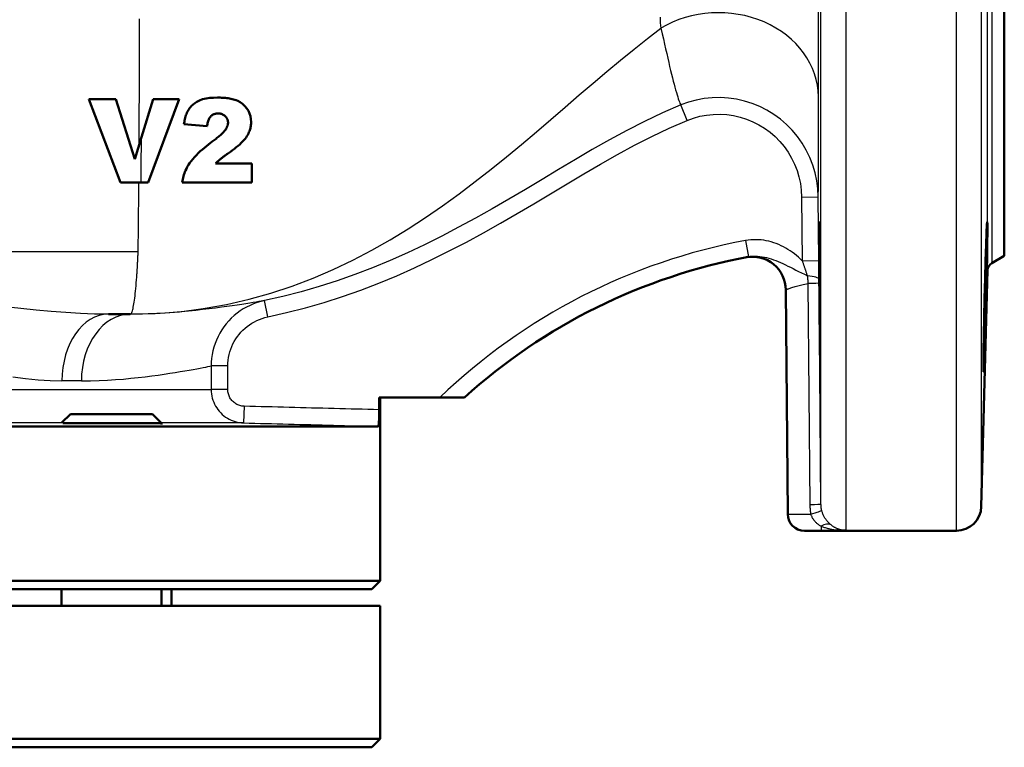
# Model space of a CAD drawing. Header units: millimetres. Extents: x 185 to 1856, y 145 to 1263.
# Tile 19 of 69: x 827 to 945, y 787 to 875. Entities that reach past the tile are written whole.
import ezdxf

# ---------------------------------------------------------------- set-up
doc = ezdxf.new("R2010")
doc.units = ezdxf.units.MM
doc.header["$LTSCALE"] = 5
doc.layers.add('Sichtbare Kanten(DIN)', color=7, linetype='Continuous', lineweight=50)
doc.layers.add('Sichtbare tangentiale Kanten(DIN)', color=3, linetype='Continuous', lineweight=25)

msp = doc.modelspace()

# ---------------------------------------------------------------- linework, layer by layer
at = {"layer": 'Sichtbare Kanten(DIN)'}
for p, q in [((945.28, 984.18), (945.28, 846.18)), ((835.31, 865.01), (838.54, 865.01)), ((835.31, 865.01), (839.09, 855.01)), ((840.81, 857.81), (838.54, 865.01)), ((843.02, 865.01), (841.62, 860.45)), ((842.44, 855.01), (846.16, 865.01)), ((846.16, 865.01), (843.02, 865.01)), ((846.72, 861.99), (849.51, 861.77)), ((841.62, 860.45), (840.81, 857.81)), ((854.86, 857.27), (850.52, 857.27)), ((854.86, 855.01), (854.86, 857.27)), ((841.58, 855.01), (839.09, 855.01)), ((841.58, 855.01), (842.44, 855.01)), ((846.52, 855.01), (854.86, 855.01)), ((945.28, 846.18), (943.77, 845.31)), ((943.27, 844.47), (942.52, 816.1)), ((919.26, 815.16), (919.03, 842.11)), ((840.28, 839.18), (837.64, 839.18)), ((870.18, 827.7), (870.18, 829.18)), ((870.18, 829.18), (877.48, 829.18)), ((870.28, 807.18), (870.28, 829.18)), ((877.48, 829.18), (880.42, 829.18)), ((833.08, 827.18), (832.07, 826.17)), ((833.08, 827.18), (842.94, 827.18)), ((842.94, 827.18), (844.01, 826.11)), ((870.06, 825.71), (710.51, 825.71)), ((844.01, 826.11), (832.19, 826.11)), ((844.01, 825.92), (844.01, 826.11)), ((923.26, 813.18), (921.26, 813.18)), ((923.26, 813.18), (924.01, 813.18)), ((926.25, 813.18), (924.01, 813.18)), ((939.52, 813.18), (926.25, 813.18)), ((710.28, 807.18), (870.28, 807.18)), ((869.28, 806.18), (870.28, 807.18)), ((869.28, 806.18), (711.28, 806.18)), ((832.01, 804.18), (832.01, 806.18)), ((844.01, 804.18), (844.01, 806.18)), ((845.23, 806.18), (845.23, 804.18)), ((710.28, 804.18), (870.28, 804.18)), ((870.28, 804.18), (870.28, 788.18)), ((710.28, 788.18), (870.28, 788.18)), ((869.28, 787.18), (870.28, 788.18)), ((869.28, 787.18), (711.28, 787.18))]:
    msp.add_line(p, q, dxfattribs=at)
at = {"layer": 'Sichtbare Kanten(DIN)', "flags": 128}
for points in [[(850.76, 865.18), (850.29, 865.17), (849.83, 865.14), (849.39, 865.07), (848.96, 864.98), (848.59, 864.84), (848.28, 864.69), (848.02, 864.53), (847.82, 864.37), (847.64, 864.21), (847.5, 864.05), (847.39, 863.91), (847.29, 863.77), (847.21, 863.64), (847.14, 863.5), (847.08, 863.35), (847.02, 863.2), (846.96, 863.06), (846.92, 862.91), (846.88, 862.76), (846.84, 862.6), (846.8, 862.45), (846.77, 862.29), (846.75, 862.14), (846.72, 861.99)], [(854.79, 862.27), (854.77, 862.61), (854.71, 862.95), (854.61, 863.28), (854.46, 863.59), (854.27, 863.89), (854.04, 864.17), (853.76, 864.43), (853.46, 864.64), (853.18, 864.78), (852.98, 864.87), (852.83, 864.92), (852.68, 864.97), (852.52, 865.01), (852.36, 865.04), (852.21, 865.07), (852.05, 865.1), (851.89, 865.12), (851.73, 865.14), (851.57, 865.15), (851.41, 865.16), (851.24, 865.17), (851.08, 865.18), (850.92, 865.18), (850.76, 865.18)], [(849.51, 861.77), (849.52, 861.88), (849.54, 862), (849.57, 862.12), (849.6, 862.24), (849.63, 862.35), (849.67, 862.46), (849.71, 862.57), (849.76, 862.67), (849.81, 862.76), (849.87, 862.84), (849.92, 862.91), (849.98, 862.97), (850.04, 863.02), (850.1, 863.06), (850.17, 863.11), (850.24, 863.14), (850.31, 863.18), (850.38, 863.21), (850.45, 863.23), (850.53, 863.25), (850.6, 863.26), (850.68, 863.27), (850.76, 863.27), (850.83, 863.28)], [(850.83, 863.28), (850.91, 863.27), (850.99, 863.27), (851.07, 863.26), (851.15, 863.24), (851.23, 863.22), (851.3, 863.2), (851.37, 863.16), (851.44, 863.13), (851.51, 863.09), (851.58, 863.04), (851.64, 862.99), (851.69, 862.94), (851.75, 862.89), (851.79, 862.83), (851.84, 862.77), (851.87, 862.71), (851.91, 862.65), (851.94, 862.59), (851.96, 862.52), (851.98, 862.45), (852, 862.38), (852.01, 862.31), (852.02, 862.24), (852.02, 862.17)], [(852.02, 862.17), (852.01, 862.02), (851.98, 861.88), (851.93, 861.74), (851.87, 861.6), (851.81, 861.48), (851.74, 861.37), (851.68, 861.28), (851.63, 861.22), (851.57, 861.15), (851.51, 861.07), (851.44, 861), (851.36, 860.92), (851.28, 860.84), (851.19, 860.76), (851.1, 860.68), (851.01, 860.6), (850.9, 860.51), (850.8, 860.43), (850.69, 860.34), (850.58, 860.25), (850.47, 860.16), (850.35, 860.07), (850.24, 859.99), (850.12, 859.9)], [(852.31, 858.69), (852.55, 858.86), (852.79, 859.04), (853.01, 859.22), (853.22, 859.39), (853.42, 859.56), (853.6, 859.74), (853.77, 859.91), (853.92, 860.08), (854.06, 860.24), (854.18, 860.41), (854.29, 860.57), (854.38, 860.73), (854.46, 860.88), (854.53, 861.03), (854.59, 861.17), (854.63, 861.29), (854.67, 861.41), (854.7, 861.53), (854.73, 861.65), (854.75, 861.77), (854.77, 861.9), (854.78, 862.02), (854.79, 862.14), (854.79, 862.27)], [(850.12, 859.9), (849.91, 859.74), (849.68, 859.56), (849.44, 859.37), (849.19, 859.17), (848.94, 858.96), (848.69, 858.74), (848.44, 858.52), (848.21, 858.29), (847.98, 858.05), (847.77, 857.81), (847.57, 857.57), (847.4, 857.33), (847.25, 857.1), (847.12, 856.87), (847.01, 856.65), (846.91, 856.45), (846.84, 856.27), (846.77, 856.1), (846.71, 855.92), (846.66, 855.74), (846.62, 855.56), (846.58, 855.38), (846.55, 855.19), (846.52, 855.01)], [(850.52, 857.27), (850.58, 857.33), (850.63, 857.38), (850.69, 857.44), (850.75, 857.49), (850.8, 857.54), (850.86, 857.59), (850.92, 857.64), (850.98, 857.7), (851.04, 857.75), (851.1, 857.8), (851.16, 857.85), (851.23, 857.9), (851.3, 857.96), (851.37, 858.01), (851.44, 858.07), (851.52, 858.13), (851.6, 858.19), (851.69, 858.25), (851.78, 858.32), (851.88, 858.38), (851.97, 858.45), (852.08, 858.53), (852.19, 858.6), (852.31, 858.69)], [(923.08, 845.63), (923.1, 843.47), (923.12, 841.11), (923.14, 838.79), (923.15, 836.68), (923.16, 834.81), (923.17, 833.41), (923.17, 832.56), (923.16, 832.27), (923.15, 832.61), (923.14, 833.51), (923.12, 834.96), (923.1, 836.86), (923.08, 839), (923.06, 841.34), (923.04, 843.71), (923.03, 845.83), (923.02, 847.71), (923.01, 849.13), (923.01, 849.99), (923.02, 850.27), (923.03, 849.92), (923.04, 849), (923.06, 847.51), (923.08, 845.63)], [(943.04, 845.63), (943.1, 847.51), (943.15, 849), (943.2, 849.92), (943.24, 850.27), (943.26, 849.99), (943.26, 849.13), (943.24, 847.71), (943.21, 845.83), (943.16, 843.71), (943.1, 841.34), (943.04, 839), (942.98, 836.86), (942.92, 834.96), (942.87, 833.51), (942.83, 832.61), (942.8, 832.27), (942.79, 832.56), (942.79, 833.41), (942.8, 834.81), (942.83, 836.68), (942.87, 838.79), (942.92, 841.11), (942.98, 843.47), (943.04, 845.63)], [(870.15, 826.31), (870.15, 826.35), (870.15, 826.39), (870.16, 826.43), (870.16, 826.47), (870.16, 826.51), (870.16, 826.55), (870.16, 826.6), (870.16, 826.64), (870.17, 826.69), (870.17, 826.73), (870.17, 826.78), (870.17, 826.83), (870.17, 826.88), (870.17, 826.93), (870.17, 826.98), (870.17, 827.03), (870.18, 827.08), (870.18, 827.13), (870.18, 827.18), (870.18, 827.23), (870.18, 827.28), (870.18, 827.33), (870.18, 827.39), (870.18, 827.44)], [(870.18, 827.44), (870.18, 827.45), (870.18, 827.46), (870.18, 827.47), (870.18, 827.48), (870.18, 827.49), (870.18, 827.51), (870.18, 827.52), (870.18, 827.53), (870.18, 827.54), (870.18, 827.55), (870.18, 827.56), (870.18, 827.57), (870.18, 827.58), (870.18, 827.59), (870.18, 827.6), (870.18, 827.61), (870.18, 827.63), (870.18, 827.64), (870.18, 827.65), (870.18, 827.66), (870.18, 827.67), (870.18, 827.68), (870.18, 827.69), (870.18, 827.7)], [(870.06, 825.71), (870.06, 825.71), (870.07, 825.71), (870.07, 825.72), (870.08, 825.72), (870.08, 825.73), (870.08, 825.75), (870.09, 825.76), (870.09, 825.78), (870.1, 825.79), (870.1, 825.81), (870.11, 825.84), (870.11, 825.86), (870.11, 825.89), (870.12, 825.92), (870.12, 825.95), (870.13, 825.98), (870.13, 826.02), (870.13, 826.05), (870.14, 826.09), (870.14, 826.13), (870.14, 826.17), (870.14, 826.22), (870.15, 826.26), (870.15, 826.31)], [(924.01, 813.18), (923.98, 813.18), (923.96, 813.18), (923.97, 813.18), (924.01, 813.18), (924.06, 813.18), (924.12, 813.19), (924.19, 813.19), (924.27, 813.19), (924.36, 813.19), (924.45, 813.19), (924.55, 813.19), (924.64, 813.19), (924.72, 813.19), (924.81, 813.19), (924.9, 813.19), (924.99, 813.2), (925.09, 813.2), (925.2, 813.2), (925.3, 813.2), (925.42, 813.2), (925.53, 813.2), (925.65, 813.2), (925.77, 813.2), (925.89, 813.2)], [(925.89, 813.2), (925.91, 813.2), (925.93, 813.21), (925.95, 813.21), (925.97, 813.21), (925.99, 813.21), (926.01, 813.21), (926.03, 813.21), (926.05, 813.21), (926.07, 813.21), (926.09, 813.21), (926.11, 813.21), (926.13, 813.21), (926.15, 813.21), (926.17, 813.21), (926.19, 813.21), (926.2, 813.21), (926.21, 813.21), (926.22, 813.21), (926.23, 813.21), (926.24, 813.21), (926.25, 813.21), (926.25, 813.21), (926.25, 813.21), (926.25, 813.21)]]:
    msp.add_lwpolyline(points, dxfattribs=at)
at = {"layer": 'Sichtbare Kanten(DIN)'}
for centre, radius, start, end in [((927.34, 777.24), 70, 100.53, 132.0939), ((915.03, 842.08), 4, 0.5, 100.754), ((944.27, 844.44), 1, 120, 178.5), ((921.26, 815.18), 2, 180.5, 270), ((939.52, 816.18), 3, 270, 358.5)]:
    msp.add_arc(centre, radius, start, end, dxfattribs=at)
at = {"layer": 'Sichtbare tangentiale Kanten(DIN)'}
for p, q in [((926.25, 1017.15), (926.25, 813.18)), ((939.52, 813.18), (939.52, 1017.18)), ((923.25, 816.32), (923.25, 1014.05)), ((942.52, 1014.26), (942.52, 816.1)), ((943.27, 844.47), (943.27, 985.9)), ((943.77, 985.06), (943.77, 845.31)), ((907.16, 862.45), (906.4, 864.3)), ((920.93, 853.25), (922.93, 853.27)), ((920.93, 853.25), (921, 845.6)), ((923, 845.62), (922.93, 853.27)), ((914.19, 848.03), (914.55, 846.06)), ((841.23, 846.68), (790.28, 846.68)), ((921, 845.6), (923, 845.62)), ((921.69, 842.88), (921.92, 816.31)), ((923.02, 842.89), (923.02, 843.35)), ((923.25, 816.32), (923.02, 842.89)), ((856.79, 838.86), (856.38, 840.81)), ((850, 832.97), (850, 830.13)), ((851.99, 832.97), (850, 832.97)), ((851.99, 830.13), (851.99, 832.97)), ((834.4, 831.18), (832.07, 831.18)), ((730.56, 830.13), (850, 830.13)), ((851.99, 830.13), (850, 830.13)), ((853.95, 828.13), (853.89, 826.13)), ((870.18, 827.44), (870.15, 826.31)), ((832.06, 826.13), (748.5, 826.13)), ((853.89, 826.13), (843.99, 826.13)), ((919.26, 815.16), (922.02, 815.18)), ((923.26, 813.73), (923.26, 813.18)), ((926.25, 813.21), (926.25, 813.18)), ((926.25, 813.21), (926.25, 813.21))]:
    msp.add_line(p, q, dxfattribs=at)
at = {"layer": 'Sichtbare tangentiale Kanten(DIN)', "flags": 128}
for points in [[(922.96, 865.29), (922.96, 866.68), (922.96, 868.23), (922.96, 869.95), (922.96, 871.8), (922.96, 873.76), (922.96, 875.82)], [(841.34, 859.56), (841.35, 860.44), (841.35, 861.33), (841.36, 862.23), (841.36, 863.13), (841.36, 864.04), (841.37, 864.95), (841.37, 865.85), (841.37, 866.76), (841.37, 867.66), (841.37, 868.55), (841.38, 869.44), (841.38, 870.32), (841.38, 871.19), (841.38, 872.04), (841.38, 872.91), (841.38, 873.78), (841.38, 874.65)], [(903.95, 874.86), (903.94, 874.18), (904.01, 873.51)], [(840.28, 839.18), (843.27, 839.26), (846.2, 839.48), (849.05, 839.85), (851.83, 840.35), (854.54, 840.97), (857.17, 841.71), (859.74, 842.56), (862.24, 843.5), (864.66, 844.54), (867.01, 845.67), (869.3, 846.87), (871.51, 848.13), (873.66, 849.44), (875.76, 850.8), (877.8, 852.2), (879.78, 853.64), (881.72, 855.1), (883.62, 856.58), (885.47, 858.07), (887.28, 859.57), (889.06, 861.07), (890.81, 862.57), (892.52, 864.05), (894.22, 865.51), (895.89, 866.94), (897.54, 868.34), (899.18, 869.7), (900.8, 871.02), (902.41, 872.29), (904.01, 873.51)], [(904.01, 873.51), (904.17, 872.86), (904.32, 872.23), (904.46, 871.62), (904.59, 871.03), (904.72, 870.47), (904.84, 869.94), (904.96, 869.42), (905.07, 868.92), (905.19, 868.45), (905.3, 868), (905.4, 867.58), (905.51, 867.18), (905.61, 866.8), (905.7, 866.44), (905.79, 866.11), (905.88, 865.81), (905.96, 865.53), (906.04, 865.28), (906.11, 865.05), (906.18, 864.85), (906.25, 864.67), (906.3, 864.52), (906.36, 864.4), (906.4, 864.3)], [(922.93, 853.27), (922.88, 854.24), (922.76, 855.2), (922.55, 856.15), (922.27, 857.09), (921.91, 858), (921.49, 858.88), (920.99, 859.72), (920.43, 860.51), (919.8, 861.26), (919.12, 861.95), (918.38, 862.59), (917.59, 863.16), (916.76, 863.67), (915.89, 864.11), (914.99, 864.48), (914.06, 864.77), (913.11, 864.99), (912.14, 865.13), (911.17, 865.18), (910.19, 865.16), (909.22, 865.06), (908.26, 864.88), (907.32, 864.63), (906.4, 864.3)], [(922.93, 853.27), (922.93, 853.4), (922.93, 853.56), (922.93, 853.76), (922.94, 853.99), (922.94, 854.25), (922.94, 854.55), (922.94, 854.89), (922.94, 855.25), (922.94, 855.65), (922.94, 856.09), (922.94, 856.55), (922.94, 857.05), (922.94, 857.58), (922.94, 858.15), (922.94, 858.74), (922.95, 859.36), (922.95, 860.01), (922.95, 860.69), (922.95, 861.39), (922.95, 862.13), (922.95, 862.89), (922.95, 863.67), (922.95, 864.47), (922.96, 865.29)], [(906.4, 864.3), (904.2, 863.35), (902.04, 862.32), (899.92, 861.24), (897.84, 860.11), (895.78, 858.95), (893.76, 857.76), (891.74, 856.56), (889.74, 855.36), (887.75, 854.17), (885.75, 853), (883.75, 851.84), (881.74, 850.71), (879.72, 849.62), (877.69, 848.55), (875.64, 847.53), (873.58, 846.56), (871.5, 845.63), (869.39, 844.76), (867.27, 843.95), (865.13, 843.2), (862.97, 842.5), (860.79, 841.87), (858.59, 841.31), (856.38, 840.81)], [(856.79, 838.86), (859.06, 839.37), (861.31, 839.94), (863.55, 840.59), (865.77, 841.3), (867.96, 842.07), (870.14, 842.91), (872.29, 843.8), (874.41, 844.74), (876.52, 845.73), (878.6, 846.77), (880.66, 847.85), (882.71, 848.96), (884.74, 850.11), (886.76, 851.27), (888.77, 852.45), (890.77, 853.64), (892.77, 854.84), (894.77, 856.03), (896.78, 857.21), (898.81, 858.36), (900.86, 859.47), (902.93, 860.53), (905.03, 861.53), (907.16, 862.45)], [(907.16, 862.45), (907.92, 862.73), (908.71, 862.94), (909.51, 863.09), (910.32, 863.17), (911.13, 863.19), (911.94, 863.14), (912.74, 863.03), (913.54, 862.85), (914.31, 862.6), (915.07, 862.29), (915.79, 861.93), (916.48, 861.5), (917.14, 861.03), (917.75, 860.5), (918.32, 859.92), (918.85, 859.3), (919.31, 858.63), (919.73, 857.93), (920.08, 857.2), (920.38, 856.44), (920.61, 855.66), (920.79, 854.86), (920.89, 854.06), (920.93, 853.25)], [(841.58, 855.13), (841.58, 855.35), (841.58, 855.57), (841.58, 855.79), (841.59, 856.01), (841.59, 856.23), (841.59, 856.45), (841.59, 856.68), (841.59, 856.9), (841.59, 857.12), (841.6, 857.34), (841.6, 857.57), (841.6, 857.79), (841.6, 858.02), (841.6, 858.24), (841.6, 858.47), (841.61, 858.69), (841.61, 858.92), (841.61, 859.14), (841.61, 859.37), (841.61, 859.6), (841.61, 859.83), (841.61, 860.05), (841.62, 860.28), (841.62, 860.51)], [(841.23, 846.68), (841.23, 847.02), (841.23, 847.37), (841.24, 847.71), (841.24, 848.06), (841.25, 848.4), (841.25, 848.75), (841.26, 849.09), (841.26, 849.44), (841.26, 849.78), (841.27, 850.13), (841.27, 850.47), (841.27, 850.82), (841.28, 851.16), (841.28, 851.51), (841.28, 851.86), (841.29, 852.21), (841.29, 852.55), (841.29, 852.9), (841.3, 853.25), (841.3, 853.6), (841.3, 853.95), (841.31, 854.3), (841.31, 854.66), (841.31, 855.01)], [(921, 845.6), (920.77, 845.81), (920.54, 846.03), (920.3, 846.23), (920.06, 846.42), (919.81, 846.61), (919.55, 846.79), (919.28, 846.96), (919.02, 847.12), (918.74, 847.27), (918.46, 847.41), (918.18, 847.54), (917.89, 847.66), (917.59, 847.77), (917.29, 847.86), (916.99, 847.94), (916.68, 848.01), (916.37, 848.06), (916.06, 848.1), (915.75, 848.12), (915.43, 848.13), (915.12, 848.13), (914.81, 848.11), (914.49, 848.08), (914.19, 848.03)], [(841.08, 844), (841.09, 844.1), (841.09, 844.2), (841.1, 844.3), (841.11, 844.4), (841.11, 844.5), (841.12, 844.61), (841.13, 844.71), (841.13, 844.82), (841.14, 844.93), (841.14, 845.04), (841.15, 845.15), (841.16, 845.26), (841.16, 845.37), (841.17, 845.49), (841.17, 845.6), (841.18, 845.72), (841.19, 845.84), (841.19, 845.96), (841.2, 846.07), (841.2, 846.19), (841.21, 846.32), (841.21, 846.44), (841.22, 846.56), (841.23, 846.68)], [(914.55, 846.06), (914.82, 846.1), (915.08, 846.13), (915.36, 846.14), (915.63, 846.13), (915.9, 846.12), (916.18, 846.08), (916.45, 846.04), (916.73, 845.98), (917.01, 845.9), (917.29, 845.82), (917.56, 845.72), (917.84, 845.62), (918.12, 845.5), (918.41, 845.38), (918.69, 845.25), (918.99, 845.11), (919.28, 844.96), (919.59, 844.81), (919.9, 844.65), (920.23, 844.48), (920.56, 844.32), (920.9, 844.15), (921.26, 843.97), (921.62, 843.79)], [(921, 845.6), (921.02, 845.53), (921.05, 845.45), (921.07, 845.38), (921.1, 845.31), (921.12, 845.24), (921.15, 845.16), (921.17, 845.09), (921.2, 845.01), (921.22, 844.94), (921.25, 844.86), (921.28, 844.79), (921.3, 844.71), (921.33, 844.64), (921.35, 844.56), (921.38, 844.49), (921.4, 844.41), (921.43, 844.33), (921.45, 844.26), (921.48, 844.18), (921.51, 844.1), (921.53, 844.02), (921.56, 843.94), (921.58, 843.87), (921.61, 843.79)], [(923.02, 843.35), (923.02, 843.44), (923.02, 843.54), (923.02, 843.63), (923.02, 843.72), (923.02, 843.81), (923.01, 843.91), (923.01, 844), (923.01, 844.1), (923.01, 844.19), (923.01, 844.28), (923.01, 844.38), (923.01, 844.47), (923.01, 844.57), (923.01, 844.66), (923.01, 844.76), (923.01, 844.85), (923.01, 844.95), (923, 845.04), (923, 845.14), (923, 845.23), (923, 845.33), (923, 845.42), (923, 845.52), (923, 845.62)], [(840.28, 839.18), (840.32, 839.19), (840.35, 839.22), (840.39, 839.26), (840.43, 839.32), (840.46, 839.4), (840.5, 839.49), (840.54, 839.6), (840.57, 839.73), (840.61, 839.88), (840.64, 840.04), (840.68, 840.22), (840.71, 840.42), (840.75, 840.63), (840.78, 840.86), (840.82, 841.11), (840.85, 841.37), (840.88, 841.66), (840.91, 841.96), (840.94, 842.27), (840.97, 842.6), (841, 842.94), (841.03, 843.29), (841.06, 843.64), (841.08, 844)], [(921.61, 843.79), (921.61, 843.75), (921.62, 843.71), (921.62, 843.68), (921.62, 843.64), (921.63, 843.6), (921.63, 843.56), (921.64, 843.53), (921.64, 843.49), (921.64, 843.45), (921.65, 843.41), (921.65, 843.38), (921.65, 843.34), (921.66, 843.3), (921.66, 843.26), (921.66, 843.22), (921.67, 843.19), (921.67, 843.15), (921.67, 843.11), (921.68, 843.07), (921.68, 843.03), (921.68, 842.99), (921.68, 842.96), (921.69, 842.92), (921.69, 842.88)], [(919.03, 842.11), (919.03, 842.12), (919.05, 842.12), (919.08, 842.13), (919.11, 842.15), (919.16, 842.16), (919.22, 842.18), (919.28, 842.21), (919.36, 842.23), (919.45, 842.27), (919.55, 842.3), (919.65, 842.33), (919.76, 842.37), (919.89, 842.41), (920.02, 842.45), (920.16, 842.49), (920.3, 842.54), (920.46, 842.58), (920.62, 842.62), (920.78, 842.67), (920.95, 842.71), (921.13, 842.76), (921.31, 842.8), (921.5, 842.84), (921.69, 842.88)], [(837.64, 839.18), (835.98, 839.2), (834.28, 839.27), (832.55, 839.37), (830.77, 839.51), (828.96, 839.67), (827.12, 839.86), (825.25, 840.07)], [(856.38, 840.81), (856.2, 840.78), (855.98, 840.74), (855.71, 840.69), (855.39, 840.64), (855.03, 840.58), (854.62, 840.51), (854.16, 840.44), (853.66, 840.36), (853.11, 840.28), (852.52, 840.19), (851.89, 840.1), (851.22, 840.01), (850.51, 839.92), (849.75, 839.82), (848.96, 839.73), (848.14, 839.63), (847.27, 839.54), (846.38, 839.46), (845.44, 839.38), (844.48, 839.32), (843.48, 839.26), (842.44, 839.22), (841.38, 839.19), (840.28, 839.18)], [(856.38, 840.81), (855.94, 840.71), (855.5, 840.58), (855.07, 840.42), (854.66, 840.24), (854.25, 840.04), (853.85, 839.82), (853.47, 839.57), (853.1, 839.3), (852.75, 839.01), (852.41, 838.7), (852.1, 838.37), (851.8, 838.03), (851.52, 837.67), (851.26, 837.29), (851.03, 836.9), (850.82, 836.5), (850.63, 836.08), (850.46, 835.66), (850.32, 835.22), (850.21, 834.78), (850.12, 834.33), (850.05, 833.88), (850.01, 833.43), (850, 832.97)], [(851.99, 832.97), (852, 833.31), (852.03, 833.65), (852.08, 833.99), (852.15, 834.33), (852.23, 834.66), (852.34, 834.99), (852.46, 835.31), (852.61, 835.62), (852.77, 835.92), (852.94, 836.21), (853.14, 836.49), (853.34, 836.76), (853.57, 837.02), (853.81, 837.27), (854.06, 837.5), (854.32, 837.72), (854.6, 837.92), (854.89, 838.11), (855.19, 838.28), (855.49, 838.43), (855.81, 838.56), (856.13, 838.68), (856.45, 838.78), (856.79, 838.86)], [(834.4, 831.18), (835.48, 831.19), (836.52, 831.22), (837.53, 831.27), (838.51, 831.33), (839.45, 831.4), (840.36, 831.49), (841.23, 831.58), (842.07, 831.68), (842.86, 831.78), (843.63, 831.88), (844.35, 831.99), (845.03, 832.09), (845.68, 832.19), (846.28, 832.29), (846.84, 832.38), (847.36, 832.47), (847.84, 832.56), (848.28, 832.64), (848.68, 832.71), (849.03, 832.78), (849.34, 832.84), (849.6, 832.89), (849.82, 832.94), (850, 832.97)], [(826.17, 831.67), (827.7, 831.47), (829.2, 831.31), (830.65, 831.22), (832.07, 831.18)], [(850, 830.13), (850.01, 829.87), (850.03, 829.61), (850.08, 829.36), (850.13, 829.11), (850.21, 828.86), (850.3, 828.62), (850.4, 828.38), (850.52, 828.15), (850.66, 827.93), (850.8, 827.72), (850.97, 827.52), (851.14, 827.33), (851.33, 827.15), (851.52, 826.99), (851.73, 826.83), (851.95, 826.69), (852.17, 826.57), (852.4, 826.46), (852.64, 826.36), (852.89, 826.28), (853.13, 826.22), (853.39, 826.17), (853.64, 826.14), (853.89, 826.13)], [(853.95, 828.13), (853.82, 828.13), (853.69, 828.15), (853.56, 828.17), (853.44, 828.21), (853.32, 828.24), (853.2, 828.29), (853.08, 828.35), (852.97, 828.41), (852.86, 828.48), (852.75, 828.56), (852.66, 828.64), (852.56, 828.73), (852.48, 828.82), (852.39, 828.92), (852.32, 829.03), (852.25, 829.14), (852.19, 829.25), (852.14, 829.37), (852.1, 829.49), (852.06, 829.62), (852.03, 829.74), (852.01, 829.87), (851.99, 830), (851.99, 830.13)], [(870.18, 827.7), (869.5, 827.72), (868.83, 827.74), (868.15, 827.76), (867.48, 827.77), (866.8, 827.79), (866.12, 827.81), (865.45, 827.83), (864.77, 827.84), (864.09, 827.86), (863.42, 827.88), (862.74, 827.9), (862.06, 827.91), (861.39, 827.93), (860.71, 827.95), (860.03, 827.97), (859.36, 827.99), (858.68, 828), (858.01, 828.02), (857.33, 828.04), (856.65, 828.06), (855.98, 828.07), (855.3, 828.09), (854.62, 828.11), (853.95, 828.13)], [(853.89, 826.13), (854.57, 826.11), (855.24, 826.09), (855.91, 826.07), (856.59, 826.06), (857.26, 826.04), (857.93, 826.02), (858.61, 826), (859.28, 825.99), (859.96, 825.97), (860.63, 825.95), (861.3, 825.93), (861.98, 825.92), (862.65, 825.9), (863.32, 825.88), (864, 825.86), (864.67, 825.85), (865.34, 825.83), (866.02, 825.81), (866.69, 825.79), (867.36, 825.78), (868.04, 825.76), (868.71, 825.74), (869.38, 825.72), (870.06, 825.71)], [(921.92, 816.31), (921.92, 816.26), (921.92, 816.21), (921.92, 816.16), (921.93, 816.12), (921.93, 816.07), (921.93, 816.02), (921.93, 815.97), (921.93, 815.93), (921.94, 815.88), (921.94, 815.83), (921.94, 815.79), (921.95, 815.74), (921.95, 815.69), (921.96, 815.64), (921.96, 815.6), (921.97, 815.55), (921.97, 815.5), (921.98, 815.46), (921.98, 815.41), (921.99, 815.36), (922, 815.32), (922, 815.27), (922.01, 815.22), (922.02, 815.18)], [(923.34, 815.64), (923.33, 815.67), (923.33, 815.7), (923.32, 815.72), (923.31, 815.75), (923.31, 815.78), (923.3, 815.81), (923.3, 815.84), (923.29, 815.86), (923.29, 815.89), (923.28, 815.92), (923.28, 815.95), (923.28, 815.98), (923.27, 816), (923.27, 816.03), (923.27, 816.06), (923.27, 816.09), (923.26, 816.12), (923.26, 816.15), (923.26, 816.18), (923.26, 816.2), (923.26, 816.23), (923.26, 816.26), (923.26, 816.29), (923.25, 816.32)], [(922.02, 815.18), (922.04, 815.1), (922.07, 815.03), (922.1, 814.96), (922.14, 814.88), (922.17, 814.81), (922.21, 814.74), (922.25, 814.67), (922.3, 814.6), (922.34, 814.54), (922.39, 814.47), (922.44, 814.41), (922.5, 814.34), (922.55, 814.28), (922.61, 814.22), (922.67, 814.17), (922.73, 814.11), (922.79, 814.06), (922.85, 814.01), (922.92, 813.96), (922.98, 813.91), (923.05, 813.86), (923.12, 813.82), (923.19, 813.77), (923.26, 813.73)], [(924.46, 813.89), (924.4, 813.94), (924.34, 813.99), (924.28, 814.04), (924.22, 814.1), (924.16, 814.16), (924.1, 814.22), (924.05, 814.28), (923.99, 814.35), (923.94, 814.42), (923.88, 814.49), (923.83, 814.56), (923.78, 814.63), (923.73, 814.71), (923.68, 814.79), (923.64, 814.87), (923.6, 814.95), (923.56, 815.03), (923.52, 815.11), (923.48, 815.2), (923.45, 815.29), (923.42, 815.37), (923.39, 815.46), (923.36, 815.55), (923.34, 815.64)], [(926.04, 813.22), (925.96, 813.23), (925.89, 813.24), (925.82, 813.25), (925.75, 813.27), (925.68, 813.28), (925.61, 813.3), (925.54, 813.32), (925.48, 813.34), (925.41, 813.36), (925.34, 813.38), (925.28, 813.41), (925.21, 813.43), (925.15, 813.46), (925.08, 813.49), (925.02, 813.52), (924.95, 813.56), (924.89, 813.59), (924.83, 813.63), (924.76, 813.67), (924.7, 813.71), (924.64, 813.75), (924.58, 813.79), (924.52, 813.84), (924.46, 813.89)], [(923.26, 813.73), (923.36, 813.7), (923.46, 813.66), (923.56, 813.62), (923.67, 813.59), (923.77, 813.56), (923.87, 813.53), (923.98, 813.5), (924.09, 813.47), (924.19, 813.44), (924.3, 813.42), (924.41, 813.39), (924.52, 813.37), (924.63, 813.35), (924.74, 813.33), (924.85, 813.31), (924.96, 813.29), (925.08, 813.28), (925.19, 813.26), (925.32, 813.25), (925.44, 813.24), (925.56, 813.23), (925.69, 813.22), (925.82, 813.21), (925.95, 813.2)], [(926.25, 813.21), (926.24, 813.21), (926.24, 813.21), (926.23, 813.21), (926.22, 813.21), (926.21, 813.21), (926.2, 813.21), (926.19, 813.21), (926.18, 813.21), (926.17, 813.21), (926.16, 813.21), (926.15, 813.21), (926.14, 813.21), (926.13, 813.21), (926.12, 813.21), (926.12, 813.22), (926.11, 813.22), (926.1, 813.22), (926.09, 813.22), (926.08, 813.22), (926.07, 813.22), (926.06, 813.22), (926.05, 813.22), (926.05, 813.22), (926.04, 813.22)]]:
    msp.add_lwpolyline(points, dxfattribs=at)
at = {"layer": 'Sichtbare tangentiale Kanten(DIN)'}
msp.add_arc((927.34, 777.24), 72, 100.53, 133.8269, dxfattribs=at)
for centre, major_axis, ratio, start_param, end_param in [((910.96, 865.21), (12, -0.03), 0.847931, 0.010508, 2.189751), ((921.02, 843.33), (2, 0.02), 0.236307, 0.000712, 1.270566), ((921.02, 842.87), (2, 0.02), 0.000009, 0.000683, 1.231301), ((837.64, 831.18), (0, 8), 0.696407, 0, 1.570796), ((840.28, 831.18), (0, 8), 0.735294, 0, 1.570796), ((921.25, 816.3), (2, 0.02), 0.000005, 0.000499, 1.231209), ((921.39, 815.17), (1.94, 0.47), 0.074133, 5.020638, 6.269793), ((923.26, 812.29), (1.24, 1.57), 0.544166, 0.044137, 0.964995), ((925.89, 811.23), (0.17, 1.99), 0.493098, 0.028696, 0.173994)]:
    msp.add_ellipse(centre, major_axis=major_axis, ratio=ratio, start_param=start_param, end_param=end_param, dxfattribs=at)

doc.saveas('drawing.dxf')
